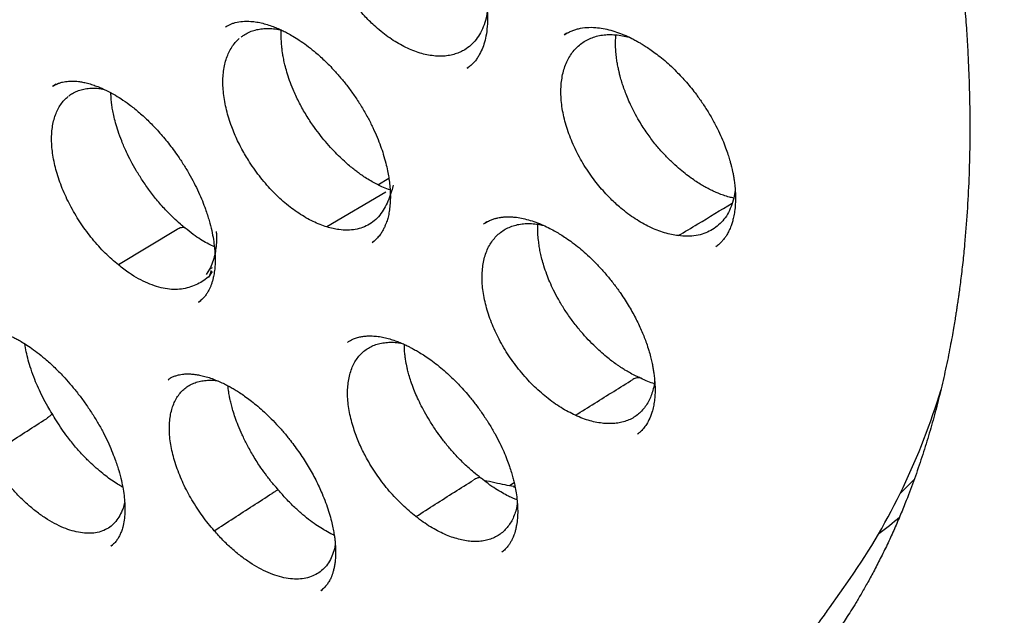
# Model space of a CAD drawing. Header units: millimetres. Extents: x 8 to 722, y 12 to 896.
# Tile 21 of 56: x 657.49 to 668.67, y 362.6 to 369.37. Entities that reach past the tile are written whole.
import ezdxf

# ---------------------------------------------------------------- set-up
doc = ezdxf.new("R2010")
doc.units = ezdxf.units.MM

msp = doc.modelspace()

# ---------------------------------------------------------------- linework, layer by layer
at = {"color": 7, "linetype": 'Continuous', "lineweight": 30}
for p, q in [((663.706, 369.219), (663.674, 369.199)), ((662.573, 368.823), (662.572, 368.822)), ((662.573, 368.821), (662.586, 368.831)), ((657.902, 368.638), (657.862, 368.615)), ((661.555, 367.497), (661.682, 367.571)), ((661.648, 367.411), (660.978, 367.017)), ((662.794, 367.074), (662.78, 367.065)), ((659.277, 366.987), (658.609, 366.586)), ((661.493, 366.842), (661.512, 366.857)), ((665.401, 366.794), (665.399, 366.793)), ((659.644, 366.536), (659.606, 366.476)), ((659.674, 366.51), (659.632, 366.445)), ((659.644, 366.536), (659.679, 366.557)), ((659.649, 366.471), (659.673, 366.51)), ((659.632, 366.445), (659.635, 366.45)), ((659.519, 366.161), (659.545, 366.182)), ((661.212, 365.703), (661.216, 365.706)), ((659.176, 365.28), (659.177, 365.281)), ((664.51, 364.665), (664.507, 364.664)), ((663.106, 364.109), (663.051, 364.076)), ((663.117, 364.059), (663.099, 364.061)), ((658.526, 363.394), (658.523, 363.392)), ((658.527, 363.392), (658.542, 363.404)), ((662.968, 363.323), (662.966, 363.321)), ((666.69, 362.689), (666.924, 363.02)), ((660.912, 362.886), (660.91, 362.884)), ((660.912, 362.883), (660.927, 362.896)), ((666.678, 362.672), (666.69, 362.689))]:
    msp.add_line(p, q, dxfattribs=at)
at = {"color": 7, "linetype": 'Continuous', "lineweight": 30, "flags": 128}
for points in [[(659.659, 366.523), (659.655, 366.499), (659.651, 366.481), (659.648, 366.468), (659.646, 366.461), (659.646, 366.46), (659.646, 366.46), (659.646, 366.46), (659.646, 366.46), (659.646, 366.46), (659.646, 366.46), (659.646, 366.46), (659.646, 366.46), (659.646, 366.46), (659.645, 366.459), (659.644, 366.458), (659.641, 366.456), (659.63, 366.446)], [(667.493, 363.989), (667.496, 363.993), (667.657, 364.156)]]:
    msp.add_lwpolyline(points, dxfattribs=at)
at = {"color": 7, "linetype": 'Continuous', "lineweight": 30}
for centre, radius, start, end in [((660.666, 367.348), 7.608, 325.334, 343.3694), ((664.127, 367.673), 5.187, 307.0167, 310.3755)]:
    msp.add_arc(centre, radius, start, end, dxfattribs=at)
for points, knots in [([(650.809, 389.938), (650.818, 389.939), (650.838, 389.941), (650.884, 389.946), (650.946, 389.951), (651.024, 389.956), (651.116, 389.961), (651.217, 389.965), (651.339, 389.967), (651.483, 389.967), (651.652, 389.964), (651.836, 389.956), (652.035, 389.942), (652.234, 389.923), (652.428, 389.899), (652.618, 389.872), (652.818, 389.839), (653.027, 389.799), (653.238, 389.753), (653.443, 389.704), (653.636, 389.653), (653.814, 389.603), (653.978, 389.553), (654.126, 389.506), (654.259, 389.462), (654.377, 389.421), (654.48, 389.384), (654.567, 389.352), (654.639, 389.325), (654.697, 389.303), (654.745, 389.284), (654.788, 389.267), (654.836, 389.248), (654.894, 389.225), (654.966, 389.196), (655.053, 389.159), (655.157, 389.115), (655.277, 389.062), (655.412, 389.001), (655.563, 388.931), (655.728, 388.851), (655.909, 388.761), (656.105, 388.659), (656.315, 388.546), (656.534, 388.424), (656.779, 388.281), (657.044, 388.12), (657.329, 387.939), (657.649, 387.726), (658.005, 387.478), (658.392, 387.192), (658.77, 386.899), (659.137, 386.599), (659.494, 386.294), (659.834, 385.99), (660.158, 385.69), (660.465, 385.393), (660.766, 385.092), (661.067, 384.78), (661.363, 384.461), (661.656, 384.135), (661.946, 383.802), (662.24, 383.451), (662.538, 383.083), (662.839, 382.696), (663.142, 382.292), (663.439, 381.881), (663.727, 381.466), (664.008, 381.046), (664.288, 380.611), (664.566, 380.16), (664.842, 379.694), (665.101, 379.237), (665.343, 378.791), (665.569, 378.357), (665.79, 377.914), (666.007, 377.46), (666.217, 376.999), (666.416, 376.54), (666.603, 376.087), (666.784, 375.623), (666.959, 375.15), (667.126, 374.669), (667.278, 374.202), (667.416, 373.75), (667.54, 373.312), (667.651, 372.89), (667.754, 372.467), (667.849, 372.045), (667.934, 371.627), (668.007, 371.228), (668.069, 370.848), (668.121, 370.487), (668.164, 370.146), (668.198, 369.832), (668.224, 369.545), (668.244, 369.281), (668.259, 369.034), (668.27, 368.8), (668.278, 368.577), (668.284, 368.296), (668.284, 367.958), (668.274, 367.567), (668.254, 367.188), (668.232, 366.907), (668.214, 366.717), (668.203, 366.613), (668.191, 366.51), (668.179, 366.412), (668.168, 366.323), (668.158, 366.251), (668.15, 366.196), (668.144, 366.155), (668.138, 366.117), (668.132, 366.073), (668.123, 366.016), (668.111, 365.945), (668.097, 365.86), (668.08, 365.762), (668.059, 365.651), (668.035, 365.529), (667.999, 365.358), (667.949, 365.14), (667.884, 364.887), (667.814, 364.639), (667.738, 364.397), (667.654, 364.152), (667.573, 363.936), (667.496, 363.747), (667.427, 363.586), (667.354, 363.426), (667.277, 363.268), (667.201, 363.118), (667.127, 362.982), (667.057, 362.86), (666.993, 362.751), (666.934, 362.656), (666.88, 362.573), (666.833, 362.502), (666.793, 362.443), (666.76, 362.395), (666.74, 362.367), (666.732, 362.355)], [0, 0, 0, 0, 0.001573, 0.0036, 0.006096, 0.009065, 0.012545, 0.016324, 0.020403, 0.026074, 0.032238, 0.038895, 0.046045, 0.053687, 0.060039, 0.066694, 0.073654, 0.080919, 0.08839, 0.095455, 0.102007, 0.108047, 0.113574, 0.118588, 0.123014, 0.126945, 0.130381, 0.133323, 0.135698, 0.13761, 0.139087, 0.140479, 0.141886, 0.143856, 0.146239, 0.149049, 0.152534, 0.156509, 0.160975, 0.165932, 0.171379, 0.177317, 0.183747, 0.190667, 0.19799, 0.205293, 0.214745, 0.224069, 0.233266, 0.246341, 0.25915, 0.271691, 0.283966, 0.295973, 0.307713, 0.318537, 0.329123, 0.339476, 0.349977, 0.360866, 0.371103, 0.38166, 0.392538, 0.403737, 0.415257, 0.427097, 0.439259, 0.450688, 0.462388, 0.474356, 0.486594, 0.499101, 0.511877, 0.522979, 0.534276, 0.545768, 0.557456, 0.569333, 0.581104, 0.592608, 0.603845, 0.61636, 0.628526, 0.640343, 0.651812, 0.662931, 0.673702, 0.684123, 0.695382, 0.706202, 0.716585, 0.726531, 0.736039, 0.74511, 0.753743, 0.761273, 0.768436, 0.775231, 0.781658, 0.787793, 0.793861, 0.80531, 0.816578, 0.827667, 0.838575, 0.841741, 0.844891, 0.848026, 0.851131, 0.853912, 0.856256, 0.85779, 0.859054, 0.860077, 0.861386, 0.863175, 0.865445, 0.86811, 0.871229, 0.874801, 0.878815, 0.883019, 0.891541, 0.900414, 0.908633, 0.917132, 0.925909, 0.934966, 0.940997, 0.947146, 0.953412, 0.959793, 0.965937, 0.97161, 0.97681, 0.981537, 0.985793, 0.989577, 0.992889, 0.99573, 0.9981, 1, 1, 1, 1]), ([(651.077, 389.735), (651.065, 389.733), (651.038, 389.731), (650.994, 389.726), (650.941, 389.719), (650.88, 389.712), (650.811, 389.702), (650.733, 389.691), (650.646, 389.678), (650.552, 389.662), (650.449, 389.643), (650.279, 389.609), (650.046, 389.555), (649.738, 389.465), (649.42, 389.353), (649.095, 389.215), (648.853, 389.093), (648.688, 389.001), (648.597, 388.948), (648.512, 388.897), (648.437, 388.849), (648.37, 388.805), (648.311, 388.766), (648.264, 388.733), (648.226, 388.707), (648.198, 388.686), (648.174, 388.669), (648.155, 388.655), (648.138, 388.643), (648.12, 388.629), (648.094, 388.61), (648.058, 388.583), (648.011, 388.546), (647.956, 388.502), (647.894, 388.452), (647.829, 388.397), (647.764, 388.341), (647.66, 388.247), (647.516, 388.112), (647.335, 387.925), (647.154, 387.72), (646.974, 387.498), (646.798, 387.259), (646.628, 387.004), (646.479, 386.757), (646.349, 386.522), (646.236, 386.302), (646.145, 386.108), (646.075, 385.949), (646.026, 385.833), (645.984, 385.731), (645.953, 385.649), (645.929, 385.586), (645.911, 385.54), (645.897, 385.502), (645.886, 385.472), (645.877, 385.445), (645.866, 385.415), (645.852, 385.375), (645.833, 385.322), (645.811, 385.256), (645.785, 385.176), (645.756, 385.085), (645.726, 384.987), (645.697, 384.888), (645.669, 384.79), (645.642, 384.691), (645.604, 384.546), (645.558, 384.354), (645.506, 384.115), (645.458, 383.872), (645.415, 383.619), (645.378, 383.373), (645.348, 383.138), (645.323, 382.915), (645.305, 382.715), (645.292, 382.543), (645.282, 382.406), (645.275, 382.278), (645.269, 382.163), (645.265, 382.06), (645.262, 381.97), (645.26, 381.893), (645.258, 381.831), (645.257, 381.783), (645.257, 381.746), (645.256, 381.705), (645.255, 381.65), (645.255, 381.575), (645.255, 381.485), (645.255, 381.38), (645.256, 381.261), (645.259, 381.126), (645.264, 380.94), (645.274, 380.699), (645.292, 380.402), (645.316, 380.087), (645.348, 379.753), (645.388, 379.401), (645.438, 379.029), (645.496, 378.653), (645.562, 378.275), (645.636, 377.895), (645.72, 377.5), (645.815, 377.09), (645.922, 376.667), (646.041, 376.233), (646.172, 375.787), (646.317, 375.327), (646.469, 374.879), (646.625, 374.444), (646.783, 374.026), (646.95, 373.606), (647.125, 373.189), (647.305, 372.778), (647.502, 372.348), (647.716, 371.902), (647.948, 371.441), (648.186, 370.989), (648.44, 370.527), (648.711, 370.056), (649, 369.578), (649.292, 369.113), (649.589, 368.662), (649.89, 368.224), (650.192, 367.801), (650.497, 367.391), (650.818, 366.978), (651.154, 366.562), (651.505, 366.145), (651.855, 365.747), (652.204, 365.368), (652.551, 365.006), (652.895, 364.661), (653.254, 364.317), (653.63, 363.973), (654.026, 363.628), (654.425, 363.298), (654.828, 362.981), (655.234, 362.68), (655.621, 362.408), (655.989, 362.165), (656.323, 361.956), (656.562, 361.814), (656.704, 361.732), (656.761, 361.7), (656.81, 361.673), (656.854, 361.648), (656.903, 361.621), (656.968, 361.585), (657.049, 361.541), (657.141, 361.492), (657.241, 361.44), (657.364, 361.377), (657.512, 361.303), (657.688, 361.218), (657.873, 361.132), (658.086, 361.038), (658.321, 360.939), (658.574, 360.839), (658.821, 360.749), (659.063, 360.666), (659.299, 360.591), (659.529, 360.525), (659.727, 360.472), (659.891, 360.432), (660.017, 360.403), (660.129, 360.379), (660.227, 360.359), (660.312, 360.342), (660.386, 360.329), (660.452, 360.317), (660.519, 360.306), (660.594, 360.294), (660.683, 360.28), (660.784, 360.266), (660.899, 360.252), (661.025, 360.238), (661.163, 360.225), (661.311, 360.213), (661.472, 360.204), (661.687, 360.197), (661.954, 360.197), (662.267, 360.211), (662.579, 360.239), (662.835, 360.275), (663.036, 360.31), (663.183, 360.34), (663.33, 360.373), (663.476, 360.411), (663.621, 360.451), (663.75, 360.492), (663.861, 360.529), (663.951, 360.56), (664.029, 360.59), (664.097, 360.616), (664.154, 360.639), (664.204, 360.66), (664.249, 360.679), (664.293, 360.698), (664.337, 360.717), (664.386, 360.74), (664.441, 360.765), (664.504, 360.796), (664.575, 360.831), (664.654, 360.872), (664.744, 360.92), (664.844, 360.977), (664.955, 361.043), (665.074, 361.118), (665.201, 361.202), (665.334, 361.297), (665.463, 361.394), (665.585, 361.492), (665.696, 361.586), (665.802, 361.68), (665.901, 361.773), (665.994, 361.864), (666.09, 361.961), (666.188, 362.065), (666.286, 362.175), (666.374, 362.278), (666.454, 362.375), (666.524, 362.464), (666.587, 362.546), (666.641, 362.62), (666.675, 362.667), (666.69, 362.689)], [0, 0, 0, 0, 0.000752, 0.001803, 0.003155, 0.004705, 0.006524, 0.008613, 0.010973, 0.013603, 0.016503, 0.019608, 0.028176, 0.03674, 0.046927, 0.057106, 0.067278, 0.070447, 0.073565, 0.076428, 0.079017, 0.081329, 0.083367, 0.085128, 0.086319, 0.08734, 0.088191, 0.088872, 0.089387, 0.089985, 0.090799, 0.092149, 0.09385, 0.095902, 0.098255, 0.10067, 0.103117, 0.105595, 0.112571, 0.119786, 0.127375, 0.135195, 0.143211, 0.151423, 0.15983, 0.16612, 0.172514, 0.179009, 0.182599, 0.185773, 0.188534, 0.19088, 0.192323, 0.193547, 0.194554, 0.195342, 0.195924, 0.196651, 0.197699, 0.199067, 0.200756, 0.20281, 0.205196, 0.207699, 0.210172, 0.212616, 0.215031, 0.217417, 0.223254, 0.228908, 0.23445, 0.240246, 0.246347, 0.251091, 0.256005, 0.261089, 0.264164, 0.267173, 0.2699, 0.27234, 0.274535, 0.276431, 0.278028, 0.279328, 0.280331, 0.281052, 0.281632, 0.282895, 0.284456, 0.286315, 0.288472, 0.290927, 0.29368, 0.296683, 0.302309, 0.308247, 0.314499, 0.321063, 0.327941, 0.335132, 0.342636, 0.349585, 0.356783, 0.364229, 0.371923, 0.379866, 0.387909, 0.396191, 0.404713, 0.413475, 0.421097, 0.428892, 0.436738, 0.444507, 0.452198, 0.459811, 0.468684, 0.47745, 0.486107, 0.494657, 0.504242, 0.513688, 0.522995, 0.532163, 0.541192, 0.550082, 0.558833, 0.567445, 0.577117, 0.586609, 0.595919, 0.605047, 0.613995, 0.622761, 0.631346, 0.641138, 0.650862, 0.660608, 0.670378, 0.680172, 0.689989, 0.698254, 0.706536, 0.713839, 0.715275, 0.716711, 0.717918, 0.718712, 0.719863, 0.721419, 0.723382, 0.725646, 0.728023, 0.73051, 0.734445, 0.738626, 0.743054, 0.747727, 0.753912, 0.759995, 0.765964, 0.771819, 0.777561, 0.783189, 0.788679, 0.792141, 0.795262, 0.798041, 0.80048, 0.802578, 0.804392, 0.806031, 0.807524, 0.809428, 0.811664, 0.814232, 0.817132, 0.820364, 0.823862, 0.82768, 0.831819, 0.836274, 0.844499, 0.852848, 0.861323, 0.869923, 0.874053, 0.878212, 0.882399, 0.886614, 0.890857, 0.895065, 0.898071, 0.900766, 0.903148, 0.905219, 0.906978, 0.908424, 0.909816, 0.911176, 0.912554, 0.914028, 0.915786, 0.917798, 0.920093, 0.92267, 0.92553, 0.928935, 0.932669, 0.936733, 0.941127, 0.94585, 0.950902, 0.955103, 0.959326, 0.963364, 0.967216, 0.970882, 0.974363, 0.978733, 0.98277, 0.986474, 0.989845, 0.992883, 0.995588, 0.99796, 1, 1, 1, 1]), ([(660.929, 371.283), (660.941, 371.291), (660.964, 371.305), (660.997, 371.32), (661.024, 371.33), (661.044, 371.336), (661.06, 371.34), (661.074, 371.344), (661.088, 371.346), (661.103, 371.349), (661.128, 371.353), (661.164, 371.356), (661.223, 371.356), (661.301, 371.349), (661.383, 371.331), (661.456, 371.31), (661.514, 371.289), (661.573, 371.264), (661.628, 371.238), (661.676, 371.213), (661.719, 371.189), (661.76, 371.163), (661.806, 371.134), (661.858, 371.098), (661.916, 371.055), (661.982, 371.001), (662.058, 370.934), (662.141, 370.851), (662.225, 370.759), (662.306, 370.661), (662.381, 370.561), (662.46, 370.444), (662.539, 370.311), (662.606, 370.178), (662.656, 370.066), (662.692, 369.973), (662.719, 369.891), (662.74, 369.82), (662.755, 369.762), (662.766, 369.712), (662.775, 369.671), (662.781, 369.634), (662.788, 369.595), (662.794, 369.545), (662.8, 369.482), (662.804, 369.406), (662.802, 369.312), (662.792, 369.213), (662.771, 369.116), (662.742, 369.035), (662.711, 368.972), (662.678, 368.922), (662.649, 368.886), (662.613, 368.85), (662.586, 368.831), (662.572, 368.82)], [0, 0, 0, 0, 0.021768, 0.039523, 0.053248, 0.061648, 0.067305, 0.072441, 0.077898, 0.083676, 0.089776, 0.105436, 0.122908, 0.152583, 0.185105, 0.202413, 0.220424, 0.238876, 0.255031, 0.269763, 0.280826, 0.292335, 0.305517, 0.32037, 0.336897, 0.355099, 0.378455, 0.404109, 0.431453, 0.45828, 0.484391, 0.509781, 0.546493, 0.581575, 0.604076, 0.625798, 0.646436, 0.662194, 0.676013, 0.687904, 0.697878, 0.70603, 0.715312, 0.727151, 0.744174, 0.764629, 0.788029, 0.822043, 0.853611, 0.882991, 0.913493, 0.929932, 0.949624, 0.972981, 1, 1, 1, 1]), ([(662.437, 368.983), (662.416, 368.977), (662.373, 368.965), (662.303, 368.957), (662.23, 368.957), (662.154, 368.965), (662.076, 368.981), (661.996, 369.005), (661.915, 369.037), (661.834, 369.077), (661.752, 369.124), (661.672, 369.178), (661.592, 369.239), (661.502, 369.317), (661.399, 369.419), (661.305, 369.529), (661.23, 369.63), (661.171, 369.716), (661.116, 369.809), (661.064, 369.904), (661.019, 370.001), (660.979, 370.098), (660.946, 370.195), (660.919, 370.292), (660.898, 370.388), (660.884, 370.482), (660.877, 370.572), (660.877, 370.661), (660.884, 370.745), (660.897, 370.824), (660.917, 370.898), (660.944, 370.967), (660.977, 371.03), (661.017, 371.086), (661.061, 371.135), (661.112, 371.177), (661.168, 371.211), (661.229, 371.238), (661.294, 371.256), (661.363, 371.267), (661.435, 371.269), (661.511, 371.263), (661.576, 371.252), (661.617, 371.24), (661.632, 371.236)], [0, 0, 0, 0, 0.023095, 0.04652, 0.070112, 0.094048, 0.117248, 0.14061, 0.16416, 0.188096, 0.211295, 0.234658, 0.258208, 0.282143, 0.316978, 0.355283, 0.376161, 0.39934, 0.422681, 0.446273, 0.470209, 0.493409, 0.516771, 0.540321, 0.564257, 0.587462, 0.61083, 0.634369, 0.658305, 0.68151, 0.704878, 0.728417, 0.752353, 0.775558, 0.798925, 0.822465, 0.846401, 0.869606, 0.892973, 0.916512, 0.940448, 0.963648, 0.987011, 1, 1, 1, 1]), ([(662.8, 369.475), (662.798, 369.455), (662.791, 369.398), (662.766, 369.313), (662.726, 369.222), (662.675, 369.145), (662.615, 369.08), (662.553, 369.035), (662.494, 369.003), (662.456, 368.99), (662.437, 368.983)], [0, 0, 0, 0, 0.077604, 0.227936, 0.377738, 0.520634, 0.663963, 0.806843, 0.903423, 1, 1, 1, 1]), ([(659.825, 369.288), (659.831, 369.292), (659.842, 369.3), (659.867, 369.314), (659.903, 369.329), (659.951, 369.344), (660.021, 369.356), (660.103, 369.356), (660.18, 369.347), (660.248, 369.333), (660.316, 369.313), (660.379, 369.291), (660.434, 369.268), (660.483, 369.245), (660.535, 369.219), (660.596, 369.184), (660.668, 369.139), (660.749, 369.082), (660.844, 369.007), (660.951, 368.912), (661.054, 368.806), (661.145, 368.701), (661.224, 368.603), (661.3, 368.496), (661.374, 368.382), (661.442, 368.264), (661.5, 368.149), (661.549, 368.039), (661.588, 367.938), (661.621, 367.84), (661.647, 367.746), (661.667, 367.659), (661.681, 367.581), (661.691, 367.505), (661.698, 367.427), (661.7, 367.345), (661.696, 367.265), (661.687, 367.192), (661.674, 367.13), (661.66, 367.081), (661.645, 367.042), (661.63, 367.009), (661.611, 366.971), (661.586, 366.932), (661.555, 366.893), (661.526, 366.865), (661.504, 366.848), (661.496, 366.843), (661.492, 366.84)], [0, 0, 0, 0, 0.018755, 0.034756, 0.04878, 0.063409, 0.095389, 0.13015, 0.153205, 0.17604, 0.198656, 0.219372, 0.236196, 0.249081, 0.263826, 0.28161, 0.302438, 0.326122, 0.351467, 0.385188, 0.421209, 0.446518, 0.472859, 0.500233, 0.528641, 0.557679, 0.585248, 0.611036, 0.634909, 0.656886, 0.680792, 0.70204, 0.720653, 0.739213, 0.76005, 0.783147, 0.807428, 0.830646, 0.852718, 0.873104, 0.884978, 0.89839, 0.914342, 0.932821, 0.9533, 0.971673, 0.987178, 1, 1, 1, 1]), ([(660.003, 369.175), (660.013, 369.182), (660.039, 369.203), (660.087, 369.229), (660.148, 369.252), (660.212, 369.267), (660.28, 369.274), (660.352, 369.272), (660.414, 369.266), (660.452, 369.256), (660.464, 369.253)], [0, 0, 0, 0, 0.0826269, 0.2241916, 0.3681428, 0.5077057, 0.6482471, 0.7897959, 0.9337471, 1, 1, 1, 1]), ([(661.696, 367.438), (661.69, 367.44), (661.66, 367.449), (661.607, 367.472), (661.54, 367.504), (661.476, 367.54), (661.417, 367.576), (661.367, 367.61), (661.325, 367.641), (661.282, 367.674), (661.232, 367.714), (661.174, 367.765), (661.108, 367.828), (661.036, 367.902), (660.961, 367.986), (660.888, 368.077), (660.81, 368.183), (660.732, 368.304), (660.657, 368.44), (660.598, 368.567), (660.554, 368.68), (660.524, 368.773), (660.502, 368.854), (660.489, 368.912), (660.482, 368.952), (660.477, 368.978), (660.473, 369.004), (660.469, 369.036), (660.464, 369.08), (660.46, 369.134), (660.457, 369.194), (660.459, 369.234), (660.46, 369.254)], [0, 0, 0, 0, 0.010453, 0.052325, 0.089433, 0.121814, 0.157633, 0.185012, 0.203906, 0.226294, 0.253382, 0.285259, 0.321921, 0.363356, 0.408647, 0.454231, 0.499735, 0.560287, 0.620805, 0.681331, 0.726587, 0.769084, 0.805081, 0.834558, 0.848475, 0.860263, 0.870401, 0.885231, 0.906704, 0.934783, 0.966862, 1, 1, 1, 1]), ([(664.971, 366.918), (664.946, 366.922), (664.894, 366.929), (664.813, 366.95), (664.73, 366.978), (664.646, 367.015), (664.563, 367.058), (664.481, 367.109), (664.398, 367.166), (664.324, 367.225), (664.24, 367.299), (664.161, 367.378), (664.084, 367.465), (664.021, 367.543), (663.96, 367.627), (663.901, 367.717), (663.846, 367.811), (663.798, 367.907), (663.755, 368.003), (663.719, 368.099), (663.688, 368.196), (663.665, 368.291), (663.648, 368.385), (663.639, 368.476), (663.636, 368.565), (663.64, 368.65), (663.652, 368.73), (663.67, 368.806), (663.695, 368.877), (663.727, 368.941), (663.765, 369), (663.809, 369.051), (663.859, 369.096), (663.914, 369.134), (663.975, 369.163), (664.04, 369.185), (664.109, 369.199), (664.182, 369.205), (664.258, 369.202), (664.335, 369.192), (664.387, 369.179), (664.413, 369.173)], [0, 0, 0, 0, 0.025324, 0.050648, 0.076612, 0.102767, 0.128095, 0.153737, 0.17938, 0.205535, 0.224501, 0.262792, 0.285543, 0.308294, 0.33371, 0.359127, 0.384906, 0.411061, 0.436412, 0.46194, 0.487674, 0.513829, 0.53918, 0.56481, 0.590441, 0.616596, 0.641947, 0.667578, 0.693208, 0.719364, 0.744714, 0.770345, 0.795976, 0.822131, 0.847482, 0.873112, 0.898743, 0.924898, 0.950249, 0.975777, 1, 1, 1, 1]), ([(663.676, 369.2), (663.688, 369.208), (663.711, 369.223), (663.751, 369.243), (663.792, 369.259), (663.853, 369.275), (663.931, 369.287), (664.024, 369.286), (664.116, 369.274), (664.203, 369.254), (664.289, 369.226), (664.369, 369.195), (664.435, 369.164), (664.486, 369.137), (664.526, 369.114), (664.565, 369.091), (664.61, 369.063), (664.665, 369.026), (664.728, 368.98), (664.799, 368.923), (664.874, 368.858), (664.963, 368.772), (665.066, 368.661), (665.166, 368.537), (665.25, 368.418), (665.32, 368.309), (665.384, 368.197), (665.438, 368.087), (665.482, 367.987), (665.515, 367.901), (665.54, 367.828), (665.557, 367.77), (665.569, 367.728), (665.576, 367.697), (665.583, 367.669), (665.591, 367.632), (665.599, 367.588), (665.607, 367.537), (665.616, 367.463), (665.622, 367.373), (665.62, 367.277), (665.612, 367.197), (665.6, 367.13), (665.586, 367.076), (665.569, 367.024), (665.548, 366.975), (665.528, 366.938), (665.512, 366.912), (665.5, 366.895), (665.484, 366.873), (665.462, 366.848), (665.434, 366.819), (665.411, 366.801), (665.399, 366.791)], [0, 0, 0, 0, 0.0228, 0.043368, 0.06171, 0.078231, 0.111994, 0.146948, 0.174264, 0.200884, 0.226824, 0.250444, 0.270158, 0.283584, 0.294267, 0.304062, 0.316542, 0.331801, 0.349843, 0.370483, 0.392302, 0.41501, 0.450739, 0.488478, 0.514746, 0.541873, 0.569835, 0.596665, 0.62027, 0.64067, 0.657875, 0.671897, 0.682744, 0.687779, 0.694762, 0.703778, 0.714819, 0.727878, 0.742923, 0.772841, 0.799781, 0.823771, 0.84484, 0.863012, 0.878996, 0.900686, 0.919582, 0.925324, 0.933282, 0.944755, 0.959716, 0.978138, 1, 1, 1, 1]), ([(665.601, 367.345), (665.585, 367.348), (665.547, 367.356), (665.487, 367.375), (665.428, 367.397), (665.379, 367.419), (665.34, 367.437), (665.31, 367.453), (665.275, 367.471), (665.231, 367.497), (665.174, 367.532), (665.113, 367.574), (665.045, 367.625), (664.97, 367.687), (664.889, 367.761), (664.803, 367.848), (664.714, 367.95), (664.624, 368.068), (664.547, 368.185), (664.486, 368.292), (664.44, 368.383), (664.402, 368.466), (664.372, 368.54), (664.349, 368.605), (664.328, 368.667), (664.312, 368.723), (664.301, 368.765), (664.296, 368.79), (664.292, 368.807), (664.287, 368.831), (664.279, 368.868), (664.271, 368.921), (664.263, 368.986), (664.258, 369.063), (664.257, 369.136), (664.262, 369.182), (664.264, 369.2)], [0, 0, 0, 0, 0.026851, 0.062959, 0.093487, 0.118407, 0.137685, 0.151359, 0.163305, 0.188717, 0.216161, 0.245726, 0.278851, 0.316041, 0.357297, 0.402637, 0.452112, 0.505822, 0.563509, 0.603871, 0.641736, 0.675856, 0.706235, 0.732873, 0.755766, 0.783082, 0.801976, 0.808267, 0.814588, 0.824693, 0.838644, 0.863198, 0.894491, 0.927109, 0.97067, 1, 1, 1, 1]), ([(660.978, 367.017), (660.952, 367.026), (660.9, 367.043), (660.821, 367.078), (660.74, 367.121), (660.659, 367.171), (660.579, 367.227), (660.501, 367.29), (660.424, 367.359), (660.35, 367.434), (660.278, 367.513), (660.21, 367.596), (660.145, 367.684), (660.075, 367.791), (659.999, 367.921), (659.938, 368.049), (659.894, 368.161), (659.863, 368.252), (659.837, 368.347), (659.816, 368.442), (659.803, 368.534), (659.796, 368.623), (659.796, 368.707), (659.803, 368.789), (659.817, 368.866), (659.837, 368.937), (659.864, 369.002), (659.897, 369.062), (659.936, 369.115), (659.967, 369.145), (659.982, 369.159)], [0, 0, 0, 0, 0.034011, 0.068322, 0.102877, 0.137999, 0.172049, 0.206337, 0.240877, 0.275999, 0.310048, 0.344336, 0.378876, 0.413998, 0.46627, 0.522465, 0.551952, 0.585963, 0.620212, 0.65483, 0.689952, 0.724001, 0.758289, 0.792829, 0.827951, 0.862001, 0.896289, 0.930829, 0.965951, 1, 1, 1, 1]), ([(657.864, 368.616), (657.876, 368.623), (657.899, 368.637), (657.936, 368.653), (657.971, 368.663), (658.008, 368.67), (658.045, 368.674), (658.081, 368.675), (658.119, 368.674), (658.158, 368.67), (658.204, 368.663), (658.258, 368.651), (658.316, 368.633), (658.371, 368.614), (658.417, 368.595), (658.455, 368.577), (658.499, 368.556), (658.559, 368.523), (658.641, 368.474), (658.735, 368.408), (658.837, 368.327), (658.945, 368.229), (659.055, 368.115), (659.166, 367.986), (659.263, 367.857), (659.344, 367.736), (659.41, 367.627), (659.469, 367.518), (659.52, 367.413), (659.563, 367.314), (659.604, 367.206), (659.64, 367.093), (659.67, 366.978), (659.689, 366.877), (659.701, 366.791), (659.707, 366.717), (659.709, 366.65), (659.708, 366.584), (659.702, 366.517), (659.692, 366.46), (659.681, 366.413), (659.67, 366.377), (659.658, 366.344), (659.644, 366.313), (659.629, 366.284), (659.61, 366.254), (659.586, 366.221), (659.556, 366.189), (659.531, 366.17), (659.518, 366.16)], [0, 0, 0, 0, 0.024714, 0.046376, 0.064981, 0.080523, 0.094073, 0.110087, 0.124143, 0.13861, 0.154991, 0.173656, 0.19399, 0.211774, 0.226205, 0.237253, 0.246738, 0.266594, 0.29069, 0.318717, 0.348916, 0.381023, 0.415061, 0.451045, 0.488975, 0.515355, 0.542344, 0.568373, 0.593191, 0.616683, 0.638826, 0.669559, 0.697369, 0.72229, 0.745687, 0.764221, 0.782593, 0.801712, 0.823111, 0.846684, 0.861307, 0.875349, 0.888826, 0.90202, 0.91517, 0.931563, 0.951173, 0.973984, 1, 1, 1, 1]), ([(658.045, 368.505), (658.059, 368.516), (658.089, 368.538), (658.142, 368.563), (658.201, 368.582), (658.265, 368.593), (658.333, 368.596), (658.392, 368.592), (658.431, 368.585), (658.444, 368.582)], [0, 0, 0, 0, 0.131716, 0.287121, 0.443773, 0.602993, 0.757317, 0.912721, 1, 1, 1, 1]), ([(659.367, 367.005), (659.349, 367.02), (659.304, 367.056), (659.234, 367.12), (659.147, 367.207), (659.056, 367.31), (658.964, 367.427), (658.883, 367.544), (658.812, 367.656), (658.752, 367.764), (658.696, 367.876), (658.647, 367.99), (658.606, 368.101), (658.577, 368.198), (658.556, 368.281), (658.542, 368.35), (658.534, 368.403), (658.53, 368.443), (658.527, 368.473), (658.525, 368.506), (658.524, 368.529), (658.524, 368.541)], [0, 0, 0, 0, 0.039539, 0.099001, 0.1563096, 0.2384127, 0.3160627, 0.3893234, 0.458206, 0.5227053, 0.5828186, 0.6561456, 0.7217333, 0.7796379, 0.8300768, 0.8734429, 0.9097259, 0.9322049, 0.9506527, 0.9721183, 1, 1, 1, 1]), ([(658.609, 366.586), (658.583, 366.607), (658.533, 366.649), (658.458, 366.72), (658.385, 366.797), (658.314, 366.879), (658.248, 366.964), (658.186, 367.053), (658.127, 367.145), (658.073, 367.239), (658.024, 367.334), (657.981, 367.43), (657.943, 367.526), (657.912, 367.622), (657.887, 367.717), (657.868, 367.809), (657.855, 367.9), (657.849, 367.987), (657.85, 368.07), (657.858, 368.149), (657.872, 368.223), (657.893, 368.291), (657.92, 368.354), (657.953, 368.41), (657.992, 368.459), (658.023, 368.487), (658.038, 368.5)], [0, 0, 0, 0, 0.040928, 0.08214, 0.124249, 0.166667, 0.20778, 0.249182, 0.290915, 0.333333, 0.37441, 0.415773, 0.457582, 0.5, 0.540928, 0.58244, 0.624249, 0.666667, 0.707743, 0.749107, 0.790915, 0.833333, 0.874447, 0.915848, 0.957582, 1, 1, 1, 1]), ([(661.732, 367.492), (661.726, 367.47), (661.711, 367.414), (661.682, 367.331), (661.642, 367.245), (661.594, 367.166), (661.535, 367.1), (661.465, 367.047), (661.387, 367.009), (661.302, 366.987), (661.211, 366.978), (661.126, 366.984), (661.048, 366.997), (661.001, 367.01), (660.978, 367.017)], [0, 0, 0, 0, 0.062963, 0.154476, 0.246076, 0.337486, 0.430054, 0.522944, 0.615506, 0.703801, 0.792363, 0.880649, 0.940326, 1, 1, 1, 1]), ([(665.616, 367.434), (665.612, 367.404), (665.603, 367.338), (665.573, 367.246), (665.531, 367.159), (665.478, 367.085), (665.414, 367.024), (665.343, 366.976), (665.262, 366.94), (665.173, 366.917), (665.076, 366.908), (665.006, 366.915), (664.971, 366.918)], [0, 0, 0, 0, 0.086685, 0.189293, 0.292257, 0.394873, 0.493727, 0.592873, 0.691731, 0.794386, 0.897375, 1, 1, 1, 1]), ([(664.971, 366.918), (665.045, 366.962), (665.248, 367.085), (665.453, 367.208), (665.584, 367.287)], [0, 0, 0, 0, 0.3603169, 1, 1, 1, 1]), ([(663.802, 364.877), (663.775, 364.89), (663.72, 364.916), (663.638, 364.963), (663.555, 365.018), (663.474, 365.08), (663.395, 365.147), (663.319, 365.219), (663.244, 365.297), (663.174, 365.379), (663.107, 365.465), (663.045, 365.553), (662.987, 365.645), (662.935, 365.739), (662.888, 365.834), (662.848, 365.929), (662.813, 366.025), (662.785, 366.12), (662.764, 366.214), (662.749, 366.305), (662.741, 366.394), (662.741, 366.479), (662.747, 366.56), (662.76, 366.637), (662.78, 366.709), (662.807, 366.775), (662.84, 366.835), (662.88, 366.888), (662.925, 366.935), (662.976, 366.975), (663.033, 367.007), (663.094, 367.031), (663.16, 367.048), (663.23, 367.056), (663.303, 367.056), (663.372, 367.05), (663.417, 367.04), (663.436, 367.036)], [0, 0, 0, 0, 0.0284047, 0.0568095, 0.0859325, 0.1152696, 0.1436788, 0.1724404, 0.2012021, 0.2305392, 0.2590476, 0.2875561, 0.3164717, 0.3458088, 0.3743173, 0.4028257, 0.4317413, 0.4610785, 0.4895133, 0.5181473, 0.5470111, 0.5763482, 0.604783, 0.6335319, 0.6622807, 0.6916178, 0.7200526, 0.7488015, 0.7775503, 0.8068874, 0.8353222, 0.864071, 0.8928199, 0.922157, 0.9505918, 0.9793406, 1, 1, 1, 1]), ([(662.757, 367.051), (662.772, 367.061), (662.8, 367.079), (662.844, 367.098), (662.883, 367.112), (662.917, 367.12), (662.946, 367.126), (662.969, 367.129), (662.99, 367.131), (663.019, 367.133), (663.06, 367.133), (663.119, 367.129), (663.188, 367.118), (663.268, 367.099), (663.351, 367.072), (663.432, 367.039), (663.508, 367.003), (663.573, 366.967), (663.634, 366.931), (663.698, 366.89), (663.769, 366.84), (663.845, 366.781), (663.923, 366.714), (664.002, 366.639), (664.085, 366.553), (664.167, 366.459), (664.246, 366.361), (664.329, 366.245), (664.413, 366.114), (664.493, 365.969), (664.558, 365.83), (664.604, 365.712), (664.635, 365.617), (664.655, 365.545), (664.67, 365.482), (664.681, 365.429), (664.689, 365.38), (664.697, 365.329), (664.703, 365.268), (664.707, 365.2), (664.707, 365.128), (664.702, 365.058), (664.692, 364.991), (664.675, 364.918), (664.649, 364.844), (664.618, 364.786), (664.592, 364.748), (664.574, 364.723), (664.554, 364.702), (664.531, 364.681), (664.516, 364.669), (664.508, 364.662)], [0, 0, 0, 0, 0.025052, 0.046825, 0.065305, 0.080574, 0.092437, 0.100866, 0.107854, 0.11548, 0.132334, 0.151611, 0.176224, 0.201137, 0.226367, 0.251034, 0.272734, 0.291311, 0.307071, 0.324343, 0.344479, 0.367488, 0.388871, 0.412267, 0.437686, 0.464626, 0.491026, 0.516649, 0.553577, 0.588672, 0.621921, 0.653337, 0.673008, 0.690611, 0.706059, 0.719356, 0.730602, 0.743514, 0.759986, 0.779974, 0.801466, 0.823061, 0.84477, 0.86661, 0.898635, 0.928377, 0.939645, 0.95139, 0.965331, 0.981535, 1, 1, 1, 1]), ([(659.366, 367.004), (659.364, 367.005), (659.359, 367.01), (659.344, 367.012), (659.324, 367.01), (659.301, 367.001), (659.285, 366.992), (659.277, 366.988)], [0, 0, 0, 0, 0.112034, 0.344343, 0.572254, 0.791838, 1, 1, 1, 1]), ([(659.7, 366.792), (659.695, 366.794), (659.668, 366.805), (659.616, 366.832), (659.541, 366.876), (659.457, 366.932), (659.398, 366.98), (659.367, 367.005)], [0, 0, 0, 0, 0.04904, 0.248914, 0.473095, 0.722834, 1, 1, 1, 1]), ([(659.72, 366.966), (659.721, 366.958), (659.724, 366.92), (659.724, 366.856), (659.718, 366.775), (659.704, 366.694), (659.682, 366.613), (659.657, 366.563), (659.645, 366.538)], [0, 0, 0, 0, 0.050516, 0.221722, 0.39477, 0.570341, 0.783982, 1, 1, 1, 1]), ([(664.541, 365.3), (664.525, 365.307), (664.488, 365.322), (664.432, 365.351), (664.379, 365.382), (664.337, 365.408), (664.302, 365.431), (664.263, 365.458), (664.214, 365.494), (664.152, 365.543), (664.083, 365.602), (664.006, 365.674), (663.925, 365.758), (663.84, 365.856), (663.755, 365.966), (663.676, 366.08), (663.609, 366.191), (663.555, 366.294), (663.511, 366.389), (663.474, 366.482), (663.445, 366.569), (663.422, 366.649), (663.405, 366.718), (663.393, 366.782), (663.383, 366.851), (663.376, 366.922), (663.373, 366.99), (663.374, 367.03), (663.375, 367.048)], [0, 0, 0, 0, 0.02718, 0.06348, 0.093437, 0.117052, 0.134575, 0.151825, 0.181707, 0.216402, 0.25591, 0.300225, 0.349331, 0.403202, 0.46181, 0.520192, 0.573936, 0.623111, 0.667644, 0.70751, 0.753443, 0.791136, 0.823419, 0.854147, 0.887875, 0.93019, 0.967495, 1, 1, 1, 1]), ([(659.629, 366.446), (659.607, 366.429), (659.563, 366.396), (659.489, 366.357), (659.411, 366.328), (659.327, 366.309), (659.237, 366.304), (659.143, 366.314), (659.044, 366.338), (658.942, 366.376), (658.838, 366.427), (658.726, 366.495), (658.65, 366.553), (658.609, 366.586)], [0, 0, 0, 0, 0.0907943, 0.1818453, 0.2727802, 0.3634157, 0.4515986, 0.5400768, 0.6282782, 0.7163768, 0.8047425, 0.8928299, 1, 1, 1, 1]), ([(656.831, 365.82), (656.841, 365.826), (656.86, 365.838), (656.891, 365.852), (656.921, 365.861), (656.953, 365.868), (656.988, 365.872), (657.026, 365.874), (657.07, 365.872), (657.115, 365.866), (657.167, 365.857), (657.226, 365.841), (657.29, 365.819), (657.345, 365.796), (657.391, 365.775), (657.434, 365.754), (657.481, 365.728), (657.539, 365.694), (657.609, 365.648), (657.689, 365.59), (657.783, 365.514), (657.888, 365.419), (657.989, 365.314), (658.079, 365.213), (658.155, 365.118), (658.231, 365.016), (658.304, 364.908), (658.373, 364.797), (658.434, 364.686), (658.488, 364.579), (658.532, 364.477), (658.575, 364.368), (658.613, 364.254), (658.643, 364.138), (658.664, 364.036), (658.677, 363.942), (658.683, 363.853), (658.683, 363.767), (658.676, 363.682), (658.661, 363.611), (658.644, 363.556), (658.626, 363.514), (658.609, 363.483), (658.592, 363.458), (658.578, 363.44), (658.562, 363.422), (658.544, 363.405), (658.531, 363.396), (658.524, 363.39)], [0, 0, 0, 0, 0.024044, 0.044627, 0.061718, 0.075594, 0.089828, 0.109456, 0.128623, 0.146422, 0.16285, 0.18626, 0.206396, 0.223569, 0.237769, 0.249309, 0.262893, 0.280072, 0.300857, 0.324876, 0.350312, 0.383772, 0.419099, 0.443693, 0.469103, 0.49531, 0.522296, 0.549954, 0.576785, 0.602251, 0.626359, 0.649123, 0.680756, 0.709392, 0.735049, 0.759839, 0.785215, 0.811331, 0.839308, 0.86926, 0.891589, 0.91097, 0.930547, 0.940232, 0.951526, 0.965256, 0.981418, 1, 1, 1, 1]), ([(661.212, 365.705), (661.215, 365.708), (661.221, 365.713), (661.247, 365.73), (661.29, 365.75), (661.338, 365.765), (661.387, 365.774), (661.439, 365.779), (661.495, 365.779), (661.558, 365.774), (661.624, 365.762), (661.689, 365.745), (661.752, 365.725), (661.808, 365.704), (661.856, 365.683), (661.898, 365.663), (661.935, 365.644), (661.974, 365.623), (662.021, 365.596), (662.078, 365.561), (662.143, 365.517), (662.216, 365.463), (662.292, 365.401), (662.383, 365.32), (662.489, 365.215), (662.592, 365.098), (662.68, 364.986), (662.754, 364.883), (662.824, 364.775), (662.888, 364.667), (662.942, 364.562), (662.987, 364.466), (663.023, 364.378), (663.052, 364.299), (663.074, 364.229), (663.092, 364.168), (663.106, 364.111), (663.12, 364.046), (663.133, 363.969), (663.143, 363.881), (663.147, 363.791), (663.144, 363.705), (663.135, 363.636), (663.124, 363.583), (663.114, 363.546), (663.104, 363.517), (663.095, 363.493), (663.085, 363.472), (663.073, 363.447), (663.056, 363.418), (663.034, 363.386), (663.004, 363.351), (662.979, 363.33), (662.965, 363.319)], [0, 0, 0, 0, 0.013953, 0.02964, 0.050847, 0.071739, 0.09148, 0.111272, 0.133563, 0.157786, 0.180168, 0.200704, 0.219341, 0.235789, 0.249992, 0.261946, 0.271686, 0.28225, 0.295516, 0.311487, 0.330173, 0.351215, 0.373146, 0.395813, 0.431189, 0.468231, 0.493842, 0.520161, 0.547167, 0.574244, 0.599395, 0.622468, 0.643476, 0.662426, 0.679329, 0.69419, 0.707465, 0.722507, 0.743766, 0.768492, 0.795092, 0.821306, 0.847138, 0.862737, 0.876409, 0.88799, 0.897648, 0.906225, 0.918238, 0.93365, 0.952428, 0.974547, 1, 1, 1, 1]), ([(657.855, 364.897), (657.839, 364.924), (657.801, 364.985), (657.749, 365.082), (657.7, 365.184), (657.655, 365.29), (657.616, 365.396), (657.585, 365.501), (657.561, 365.598), (657.551, 365.658), (657.546, 365.688)], [0, 0, 0, 0, 0.098874, 0.232753, 0.358796, 0.477163, 0.623155, 0.755743, 0.874995, 1, 1, 1, 1]), ([(661.99, 363.725), (661.964, 363.746), (661.912, 363.788), (661.835, 363.858), (661.76, 363.934), (661.687, 364.014), (661.619, 364.098), (661.555, 364.186), (661.494, 364.276), (661.43, 364.384), (661.363, 364.514), (661.311, 364.641), (661.274, 364.752), (661.249, 364.841), (661.23, 364.932), (661.218, 365.021), (661.212, 365.107), (661.214, 365.189), (661.222, 365.267), (661.237, 365.34), (661.259, 365.408), (661.287, 365.469), (661.322, 365.524), (661.363, 365.573), (661.409, 365.615), (661.462, 365.649), (661.518, 365.675), (661.581, 365.694), (661.647, 365.705), (661.717, 365.707), (661.777, 365.704), (661.815, 365.697), (661.828, 365.695)], [0, 0, 0, 0, 0.03223, 0.064684, 0.097844, 0.131247, 0.163623, 0.196226, 0.229091, 0.262495, 0.311108, 0.364563, 0.3937, 0.426076, 0.458679, 0.491544, 0.524947, 0.557324, 0.589927, 0.622791, 0.656195, 0.688571, 0.721174, 0.754038, 0.787442, 0.819825, 0.852436, 0.885286, 0.918689, 0.951073, 0.983683, 1, 1, 1, 1]), ([(662.729, 364.163), (662.701, 364.185), (662.637, 364.233), (662.543, 364.319), (662.448, 364.415), (662.363, 364.512), (662.286, 364.609), (662.214, 364.708), (662.148, 364.81), (662.089, 364.911), (662.04, 365.005), (661.999, 365.091), (661.964, 365.176), (661.934, 365.257), (661.911, 365.331), (661.897, 365.387), (661.888, 365.425), (661.883, 365.448), (661.88, 365.465), (661.876, 365.485), (661.871, 365.516), (661.865, 365.559), (661.86, 365.611), (661.858, 365.654), (661.858, 365.677), (661.858, 365.682)], [0, 0, 0, 0, 0.05845, 0.133025, 0.203793, 0.270828, 0.334151, 0.393759, 0.460369, 0.521617, 0.577517, 0.628096, 0.673386, 0.727957, 0.772281, 0.806331, 0.830084, 0.841539, 0.849215, 0.862287, 0.881561, 0.910963, 0.94831, 0.989148, 1, 1, 1, 1]), ([(659.176, 365.283), (659.183, 365.287), (659.195, 365.296), (659.223, 365.312), (659.261, 365.327), (659.3, 365.337), (659.335, 365.343), (659.365, 365.346), (659.395, 365.347), (659.432, 365.346), (659.478, 365.342), (659.533, 365.333), (659.592, 365.319), (659.656, 365.3), (659.721, 365.275), (659.783, 365.248), (659.838, 365.221), (659.888, 365.193), (659.937, 365.165), (659.988, 365.133), (660.045, 365.094), (660.108, 365.048), (660.176, 364.993), (660.25, 364.929), (660.328, 364.856), (660.408, 364.773), (660.487, 364.684), (660.576, 364.575), (660.671, 364.446), (660.767, 364.295), (660.853, 364.142), (660.917, 364.005), (660.964, 363.887), (660.998, 363.789), (661.024, 363.698), (661.043, 363.618), (661.056, 363.55), (661.065, 363.493), (661.071, 363.447), (661.074, 363.407), (661.076, 363.367), (661.078, 363.319), (661.076, 363.262), (661.071, 363.208), (661.064, 363.161), (661.055, 363.12), (661.045, 363.085), (661.036, 363.059), (661.028, 363.039), (661.021, 363.023), (661.012, 363.004), (660.997, 362.979), (660.977, 362.948), (660.948, 362.913), (660.923, 362.893), (660.91, 362.882)], [0, 0, 0, 0, 0.0191258, 0.0381117, 0.0570618, 0.0746331, 0.0893226, 0.1013365, 0.1132927, 0.1259251, 0.1438016, 0.1627639, 0.1828145, 0.2039737, 0.2253271, 0.2444705, 0.2612598, 0.2756745, 0.2887655, 0.3034068, 0.3197622, 0.3378375, 0.3576427, 0.3791837, 0.4024682, 0.4273413, 0.4524655, 0.4775342, 0.5149814, 0.5522021, 0.589155, 0.6258359, 0.6501533, 0.6743633, 0.6971578, 0.7173488, 0.7349419, 0.7499418, 0.7623537, 0.7722077, 0.7828594, 0.7966691, 0.8136308, 0.8327672, 0.8480599, 0.864165, 0.8803317, 0.8938103, 0.8997149, 0.9073725, 0.9172822, 0.9294248, 0.9490542, 0.972583, 1, 1, 1, 1]), ([(659.699, 363.564), (659.676, 363.591), (659.629, 363.645), (659.564, 363.732), (659.502, 363.822), (659.445, 363.914), (659.392, 364.007), (659.346, 364.101), (659.304, 364.196), (659.269, 364.291), (659.239, 364.385), (659.216, 364.476), (659.2, 364.566), (659.19, 364.653), (659.187, 364.736), (659.191, 364.814), (659.202, 364.889), (659.219, 364.958), (659.243, 365.021), (659.272, 365.078), (659.309, 365.129), (659.351, 365.172), (659.399, 365.208), (659.451, 365.237), (659.509, 365.258), (659.572, 365.271), (659.638, 365.276), (659.693, 365.275), (659.727, 365.27), (659.737, 365.268)], [0, 0, 0, 0, 0.037382, 0.075093, 0.113073, 0.151676, 0.189091, 0.226769, 0.264748, 0.303351, 0.340733, 0.378444, 0.416424, 0.455027, 0.492442, 0.53012, 0.568099, 0.606702, 0.644126, 0.681812, 0.719775, 0.758378, 0.795802, 0.833488, 0.87145, 0.910053, 0.947477, 0.985163, 1, 1, 1, 1]), ([(663.802, 364.877), (663.875, 364.923), (664.091, 365.058), (664.31, 365.193), (664.455, 365.283)], [0, 0, 0, 0, 0.336668, 1, 1, 1, 1]), ([(664.543, 365.297), (664.543, 365.298), (664.535, 365.303), (664.514, 365.305), (664.484, 365.3), (664.463, 365.288), (664.455, 365.283)], [0, 0, 0, 0, 0.042085, 0.330074, 0.756974, 1, 1, 1, 1]), ([(664.699, 365.234), (664.674, 365.242), (664.624, 365.259), (664.571, 365.285), (664.544, 365.298)], [0, 0, 0, 0, 0.48171, 1, 1, 1, 1]), ([(660.43, 364.025), (660.41, 364.047), (660.364, 364.098), (660.297, 364.184), (660.219, 364.292), (660.143, 364.41), (660.073, 364.537), (660.016, 364.652), (659.971, 364.756), (659.937, 364.848), (659.911, 364.926), (659.893, 364.993), (659.88, 365.047), (659.871, 365.089), (659.866, 365.12), (659.862, 365.143), (659.859, 365.165), (659.856, 365.188), (659.854, 365.204), (659.853, 365.212)], [0, 0, 0, 0, 0.061346, 0.145979, 0.22619, 0.338364, 0.440909, 0.533855, 0.617214, 0.691018, 0.755312, 0.810152, 0.855591, 0.891672, 0.918428, 0.935914, 0.953196, 0.977451, 1, 1, 1, 1]), ([(664.702, 365.265), (664.701, 365.254), (664.697, 365.218), (664.683, 365.16), (664.661, 365.093), (664.632, 365.031), (664.597, 364.974), (664.555, 364.923), (664.507, 364.88), (664.453, 364.844), (664.394, 364.816), (664.331, 364.797), (664.266, 364.785), (664.196, 364.78), (664.123, 364.783), (664.047, 364.794), (663.968, 364.813), (663.886, 364.839), (663.83, 364.864), (663.802, 364.877)], [0, 0, 0, 0, 0.0251223, 0.0843808, 0.1446394, 0.2048972, 0.2661954, 0.3269142, 0.3888092, 0.4507052, 0.5138215, 0.5724685, 0.6320856, 0.6917031, 0.7523164, 0.8130779, 0.8742726, 0.9368814, 1, 1, 1, 1]), ([(657.13, 364.41), (657.204, 364.458), (657.424, 364.602), (657.644, 364.744), (657.791, 364.838)], [0, 0, 0, 0, 0.3366679, 1, 1, 1, 1]), ([(657.854, 364.897), (657.854, 364.895), (657.854, 364.891), (657.841, 364.876), (657.82, 364.859), (657.799, 364.844), (657.791, 364.838)], [0, 0, 0, 0, 0.252985, 0.477569, 0.81048, 1, 1, 1, 1]), ([(658.658, 364.06), (658.652, 364.063), (658.628, 364.076), (658.579, 364.106), (658.515, 364.149), (658.446, 364.201), (658.375, 364.26), (658.296, 364.332), (658.21, 364.417), (658.12, 364.518), (658.037, 364.62), (657.965, 364.721), (657.906, 364.809), (657.871, 364.869), (657.855, 364.897)], [0, 0, 0, 0, 0.021107, 0.085124, 0.166194, 0.23826, 0.320033, 0.411565, 0.512894, 0.624042, 0.74504, 0.831251, 0.921968, 1, 1, 1, 1]), ([(658.643, 363.774), (658.631, 363.749), (658.606, 363.7), (658.556, 363.641), (658.497, 363.593), (658.428, 363.559), (658.351, 363.539), (658.268, 363.533), (658.178, 363.541), (658.084, 363.562), (657.985, 363.596), (657.883, 363.645), (657.778, 363.707), (657.675, 363.781), (657.574, 363.865), (657.478, 363.957), (657.383, 364.058), (657.292, 364.169), (657.206, 364.286), (657.156, 364.368), (657.13, 364.41)], [0, 0, 0, 0, 0.055313, 0.110794, 0.166094, 0.221443, 0.276978, 0.332343, 0.387327, 0.442474, 0.497452, 0.553912, 0.610568, 0.667032, 0.721425, 0.77598, 0.830376, 0.886862, 0.943531, 1, 1, 1, 1]), ([(662.729, 364.16), (662.726, 364.163), (662.72, 364.168), (662.699, 364.168), (662.673, 364.159), (662.652, 364.146), (662.644, 364.141)], [0, 0, 0, 0, 0.1806, 0.426946, 0.792116, 1, 1, 1, 1]), ([(663.139, 363.915), (663.125, 363.92), (663.093, 363.933), (663.037, 363.959), (662.969, 363.994), (662.892, 364.041), (662.811, 364.096), (662.756, 364.141), (662.73, 364.162)], [0, 0, 0, 0, 0.100363, 0.246413, 0.412819, 0.599782, 0.807622, 1, 1, 1, 1]), ([(661.99, 363.725), (662.063, 363.772), (662.28, 363.911), (662.499, 364.049), (662.644, 364.14)], [0, 0, 0, 0, 0.336668, 1, 1, 1, 1]), ([(663.116, 364.064), (663.11, 364.065), (663.073, 364.071), (662.997, 364.086), (662.885, 364.109), (662.804, 364.127), (662.763, 364.136)], [0, 0, 0, 0, 0.051972, 0.318277, 0.647636, 1, 1, 1, 1]), ([(659.699, 363.564), (659.772, 363.612), (659.99, 363.754), (660.209, 363.895), (660.355, 363.988)], [0, 0, 0, 0, 0.3366679, 1, 1, 1, 1]), ([(660.43, 364.024), (660.428, 364.025), (660.424, 364.027), (660.407, 364.02), (660.384, 364.007), (660.363, 363.993), (660.355, 363.988)], [0, 0, 0, 0, 0.252318, 0.477102, 0.810311, 1, 1, 1, 1]), ([(661.062, 363.512), (661.049, 363.518), (661.01, 363.536), (660.947, 363.572), (660.87, 363.62), (660.789, 363.677), (660.702, 363.747), (660.61, 363.83), (660.517, 363.923), (660.458, 363.992), (660.43, 364.025)], [0, 0, 0, 0, 0.06245, 0.182452, 0.294592, 0.417825, 0.552206, 0.697814, 0.854818, 1, 1, 1, 1]), ([(658.68, 363.886), (658.675, 363.863), (658.665, 363.823), (658.65, 363.789), (658.643, 363.774)], [0, 0, 0, 0, 0.570218, 1, 1, 1, 1]), ([(663.142, 363.879), (663.14, 363.866), (663.135, 363.828), (663.119, 363.771), (663.094, 363.707), (663.063, 363.65), (663.026, 363.599), (662.984, 363.554), (662.936, 363.517), (662.882, 363.486), (662.823, 363.463), (662.76, 363.448), (662.691, 363.441), (662.619, 363.442), (662.546, 363.452), (662.472, 363.468), (662.395, 363.492), (662.316, 363.523), (662.236, 363.562), (662.154, 363.608), (662.072, 363.662), (662.018, 363.704), (661.99, 363.725)], [0, 0, 0, 0, 0.026279, 0.077303, 0.128329, 0.180288, 0.230115, 0.280783, 0.33145, 0.382991, 0.434046, 0.486089, 0.538134, 0.591204, 0.640516, 0.690645, 0.740773, 0.791739, 0.842829, 0.894284, 0.946928, 1, 1, 1, 1]), ([(661.074, 363.409), (661.074, 363.408), (661.07, 363.374), (661.052, 363.315), (661.02, 363.234), (660.974, 363.165), (660.919, 363.109), (660.854, 363.065), (660.78, 363.034), (660.699, 363.016), (660.611, 363.012), (660.516, 363.023), (660.415, 363.048), (660.311, 363.086), (660.207, 363.138), (660.104, 363.2), (660, 363.274), (659.896, 363.36), (659.794, 363.457), (659.731, 363.529), (659.699, 363.564)], [0, 0, 0, 0, 0.0013233, 0.0599749, 0.118435, 0.1769472, 0.2356567, 0.294186, 0.3523119, 0.4106112, 0.4687313, 0.5284178, 0.5883112, 0.6480021, 0.7055045, 0.7631774, 0.8206823, 0.8803957, 0.940304, 1, 1, 1, 1]), ([(666.394, 359.852), (666.419, 359.871), (666.484, 359.919), (666.585, 359.994), (666.695, 360.076), (666.796, 360.151), (666.888, 360.22), (666.974, 360.284), (667.055, 360.344), (667.136, 360.404), (667.217, 360.463), (667.299, 360.524), (667.396, 360.596), (667.509, 360.679), (667.635, 360.773), (667.759, 360.864), (667.876, 360.95), (667.987, 361.031), (668.087, 361.105), (668.179, 361.172), (668.264, 361.234), (668.345, 361.293), (668.419, 361.347), (668.491, 361.4), (668.564, 361.453), (668.64, 361.507), (668.719, 361.565), (668.802, 361.625), (668.888, 361.687), (668.971, 361.747), (669.053, 361.806), (669.132, 361.863), (669.205, 361.915), (669.284, 361.972), (669.362, 362.027), (669.438, 362.082), (669.513, 362.135), (669.585, 362.187), (669.655, 362.236), (669.722, 362.284), (669.793, 362.333), (669.864, 362.384), (669.939, 362.437), (669.994, 362.475), (670.031, 362.501), (670.047, 362.512), (670.064, 362.524), (670.084, 362.539), (670.11, 362.556), (670.135, 362.574), (670.158, 362.59), (670.178, 362.604), (670.201, 362.62), (670.228, 362.639), (670.259, 362.66), (670.292, 362.684), (670.324, 362.705), (670.35, 362.724), (670.373, 362.74), (670.398, 362.757), (670.425, 362.775), (670.449, 362.792), (670.47, 362.807), (670.49, 362.821), (670.513, 362.836), (670.539, 362.854), (670.566, 362.873), (670.59, 362.889), (670.609, 362.902), (670.625, 362.913), (670.641, 362.924), (670.659, 362.936), (670.679, 362.95), (670.702, 362.965), (670.729, 362.984), (670.758, 363.004), (670.787, 363.023), (670.811, 363.04), (670.834, 363.056), (670.859, 363.072), (670.886, 363.091), (670.916, 363.111), (670.943, 363.129), (670.967, 363.146), (670.993, 363.163), (671.02, 363.181), (671.048, 363.199), (671.076, 363.219), (671.105, 363.238), (671.136, 363.258), (671.165, 363.278), (671.184, 363.29), (671.193, 363.296)], [0, 0, 0, 0, 0.014037, 0.036189, 0.056735, 0.075669, 0.092982, 0.108669, 0.124099, 0.139107, 0.154349, 0.169825, 0.185535, 0.209347, 0.233635, 0.25718, 0.279425, 0.300364, 0.320551, 0.337332, 0.353846, 0.369556, 0.384499, 0.397351, 0.41187, 0.427205, 0.442017, 0.459016, 0.476148, 0.493441, 0.508844, 0.523687, 0.540469, 0.555891, 0.571564, 0.588185, 0.602697, 0.618123, 0.633417, 0.646514, 0.660758, 0.678117, 0.69219, 0.709393, 0.7134, 0.716488, 0.719961, 0.724521, 0.730111, 0.736638, 0.741304, 0.745257, 0.750354, 0.756354, 0.763316, 0.771248, 0.779325, 0.784536, 0.789217, 0.795256, 0.801984, 0.807565, 0.811968, 0.816858, 0.821851, 0.82793, 0.835542, 0.841173, 0.845262, 0.8488, 0.852703, 0.856971, 0.861831, 0.867494, 0.873955, 0.882098, 0.889355, 0.895467, 0.900787, 0.906864, 0.914401, 0.922369, 0.929675, 0.935991, 0.94239, 0.950098, 0.958243, 0.965461, 0.974179, 0.982533, 0.992014, 1, 1, 1, 1])]:
    msp.add_open_spline(points, degree=3, knots=knots, dxfattribs=at)

doc.saveas('drawing.dxf')
